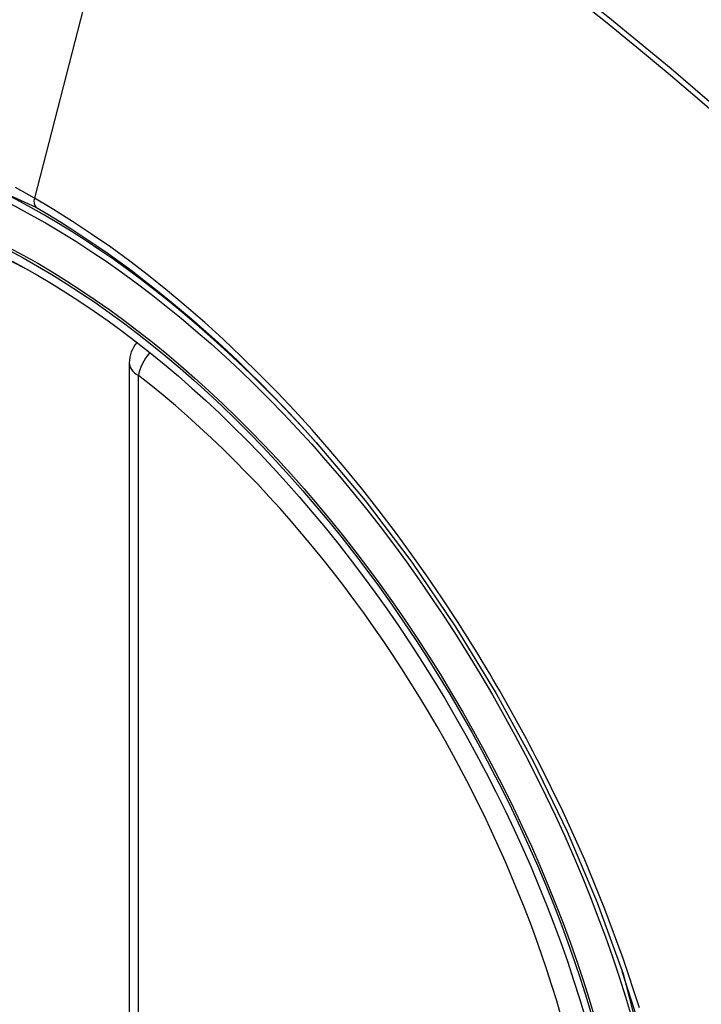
# Model space of a CAD drawing. Header units: inches. Extents: x 429.4 to 505.1, y 166.8 to 235.9.
# Tile 102 of 113: x 493.975 to 494.236, y 191.635 to 192.012. Entities that reach past the tile are written whole.
import ezdxf

# ---------------------------------------------------------------- set-up
doc = ezdxf.new("R2010")
doc.units = ezdxf.units.IN
doc.header["$MEASUREMENT"] = 0
doc.layers.add('Visible Edges(ANSI)', color=7, linetype='Continuous', lineweight=25)
doc.layers.add('Visible Tangent Edges(ANSI)', color=7, linetype='Continuous', lineweight=25)

msp = doc.modelspace()

# ---------------------------------------------------------------- linework, layer by layer
at = {"layer": 'Visible Edges(ANSI)'}
msp.add_line((494.0165959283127, 191.8805868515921), (494.0165959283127, 191.3959136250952), dxfattribs=at)
at = {"layer": 'Visible Edges(ANSI)', "flags": 128}
msp.add_lwpolyline([(494.0881142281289, 191.8501302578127), (494.106826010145, 191.8278537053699), (494.1246746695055, 191.8042394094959), (494.1414590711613, 191.7795485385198), (494.1570075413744, 191.7540588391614), (494.1712687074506, 191.7278828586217), (494.1841614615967, 191.7011768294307), (494.1956153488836, 191.674075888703), (494.2055635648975, 191.6467020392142)], dxfattribs=at)
at = {"layer": 'Visible Edges(ANSI)'}
msp.add_arc((494.0284069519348, 191.8805868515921), 0.0118110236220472, 138.7604623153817, 180, dxfattribs=at)
for centre, major_axis, ratio, start_param, end_param in [((494.0896524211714, 191.1528526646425), (-0.6496062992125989, 1.125151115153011), 0.5773502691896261, 5.161526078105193, 5.8340482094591), ((493.984908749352, 191.65492573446), (0.1574803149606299, -0.2727639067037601), 0.577350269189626, 2.363976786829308, 7.060801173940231)]:
    msp.add_ellipse(centre, major_axis=major_axis, ratio=ratio, start_param=start_param, end_param=end_param, dxfattribs=at)
msp.add_ellipse((493.9814288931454, 191.6529166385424), major_axis=(-0.1599409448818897, 0.2770258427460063), ratio=0.5773502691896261, dxfattribs=at)
at = {"layer": 'Visible Tangent Edges(ANSI)'}
for p, q in [((494.0281997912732, 192.1292738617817), (493.9803022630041, 191.9435993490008)), ((494.0200552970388, 191.3910917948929), (494.0200552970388, 191.8757650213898))]:
    msp.add_line(p, q, dxfattribs=at)
at = {"layer": 'Visible Tangent Edges(ANSI)', "flags": 128}
for points in [[(494.247897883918, 191.972585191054), (494.2239321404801, 191.9930846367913), (494.1997949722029, 192.012911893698), (494.1755151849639, 192.0320431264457), (494.1511218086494, 192.0504553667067), (494.1266442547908, 192.0681276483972), (494.102111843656, 192.0850417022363), (494.0775576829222, 192.1011775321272), (494.0530177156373, 192.1165166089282), (494.0284880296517, 192.1310629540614), (494.0039599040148, 192.1448231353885), (493.9794265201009, 192.1578017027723), (493.9549032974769, 192.1699860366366), (493.9304189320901, 192.1813605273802), (493.9060020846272, 192.1919102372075), (493.8816814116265, 192.2016202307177), (493.8574857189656, 192.210476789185), (493.8334428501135, 192.2184719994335), (493.809579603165, 192.2255996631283), (493.7859228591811, 192.2318536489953), (493.7624823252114, 192.2372324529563), (493.739253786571, 192.2417399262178)], [(494.0281998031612, 192.1292738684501), (494.0404235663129, 192.1221172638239), (494.0526496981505, 192.1147606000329), (494.0648780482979, 192.1072036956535), (494.0771083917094, 192.0994462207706), (494.08934048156, 192.0914879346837), (494.1015708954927, 192.0833305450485), (494.1137936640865, 192.074977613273), (494.1260051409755, 192.066431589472), (494.1382016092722, 192.0576949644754), (494.1503794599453, 192.0487701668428), (494.1625350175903, 192.0396596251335), (494.1746645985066, 192.0303660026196), (494.1867646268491, 192.0208922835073), (494.1988314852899, 192.0112415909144), (494.2108615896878, 192.0014169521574), (494.222851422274, 191.9914215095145), (494.2347973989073, 191.981258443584), (494.2466961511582, 191.9709311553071)], [(493.7720308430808, 191.6157098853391), (493.747896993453, 191.6847816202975), (493.7344510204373, 191.7523705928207), (493.7323026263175, 191.8154415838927), (493.7415557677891, 191.8708673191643), (493.7618427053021, 191.916323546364), (493.7921061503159, 191.9495296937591), (493.8310502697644, 191.9689942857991), (493.8770171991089, 191.9739731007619), (493.9276822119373, 191.9641992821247), (493.9808028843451, 191.9401500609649)], [(493.9803022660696, 191.9435993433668), (493.9729938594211, 191.9476931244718)], [(494.1419245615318, 191.7819833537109), (494.1362582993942, 191.7906061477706), (494.130451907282, 191.799123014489), (494.1245132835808, 191.8075235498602), (494.1184502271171, 191.8157972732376), (494.1122706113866, 191.823933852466), (494.1059822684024, 191.8319228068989), (494.0995930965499, 191.8397537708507), (494.0931109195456, 191.8474163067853), (494.0865430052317, 191.8549009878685), (494.0798895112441, 191.8622101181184), (494.073152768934, 191.8693419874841), (494.0663365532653, 191.8762921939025), (494.0594447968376, 191.8830564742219), (494.0524812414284, 191.8896304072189), (494.0454497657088, 191.8960096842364), (494.0383541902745, 191.902189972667), (494.0311983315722, 191.908166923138), (494.0239897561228, 191.9139326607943), (494.0167447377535, 191.9194730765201), (494.0094729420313, 191.9247822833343), (494.0021836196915, 191.9298549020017), (493.9948859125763, 191.9346855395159), (493.9875890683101, 191.9392688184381), (493.9803022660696, 191.9435993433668)], [(493.9808028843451, 191.9401500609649), (493.9854040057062, 191.9374441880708), (493.9900107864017, 191.9346362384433), (493.9946208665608, 191.9317275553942), (493.9992318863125, 191.9287194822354), (494.0038415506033, 191.9256134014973), (494.0084474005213, 191.922410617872), (494.0130471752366, 191.9191125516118), (494.017638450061, 191.9157204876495), (494.0222189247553, 191.9122358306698), (494.0267862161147, 191.908659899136), (494.0313373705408, 191.9049946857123), (494.0358668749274, 191.9012452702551), (494.0403730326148, 191.8974134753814), (494.0448548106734, 191.8935003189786), (494.0493112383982, 191.88950689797), (494.0537413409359, 191.8854342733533), (494.0581440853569, 191.8812835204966), (494.0625184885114, 191.8770556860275), (494.0668635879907, 191.8727518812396), (494.0711783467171, 191.868373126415), (494.0754617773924, 191.8639205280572), (494.0797128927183, 191.8593951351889), (494.0839307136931, 191.854798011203), (494.0881142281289, 191.8501302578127)], [(494.1734517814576, 191.7273766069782), (494.1722504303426, 191.7297045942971), (494.1710390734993, 191.732028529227), (494.1698177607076, 191.7343482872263), (494.1685865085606, 191.7366638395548), (494.1673453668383, 191.7389751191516), (494.16609438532, 191.7412820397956), (494.1648335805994, 191.7435845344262), (494.1635629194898, 191.745882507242), (494.162282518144, 191.748175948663), (494.1609923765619, 191.7504647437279), (494.1596925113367, 191.7527488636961), (494.1583829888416, 191.7550282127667), (494.1570637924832, 191.7573027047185), (494.1557349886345, 191.7595723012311), (494.1543965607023, 191.7618369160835), (494.1530486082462, 191.7640964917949), (494.1516911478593, 191.7663509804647), (494.1503241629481, 191.7686002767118), (494.1489477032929, 191.770844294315), (494.1475618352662, 191.7730830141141), (494.146166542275, 191.7753163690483), (494.1447618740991, 191.7775442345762), (494.1433478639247, 191.7797665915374), (494.1419245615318, 191.7819833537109)], [(494.2118472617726, 191.633738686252), (494.2056188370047, 191.6526512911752), (494.1986227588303, 191.6715668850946), (494.1909109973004, 191.6903603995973), (494.182512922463, 191.7089768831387), (494.1734517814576, 191.7273766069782)], [(494.2055551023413, 191.6467230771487), (494.2232858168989, 191.5782289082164)]]:
    msp.add_lwpolyline(points, dxfattribs=at)
at = {"layer": 'Visible Tangent Edges(ANSI)'}
for centre, major_axis, ratio, start_param, end_param in [((493.9839149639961, 191.6543519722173), (-0.1731810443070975, 0.2999583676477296), 0.577350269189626, 5.055269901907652, 10.65269335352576), ((493.9835867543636, 191.944168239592), (-0.0024606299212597, -0.0042619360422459), 0.5773502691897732, 5.16111232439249, 6.141288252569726), ((494.0284069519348, 191.8805868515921), (0.0072436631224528, 0.0093289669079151), 0.470841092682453, 1.514964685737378, 2.428163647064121), ((494.0284069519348, 191.8805868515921), (-0.0118110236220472, -1e-16), 0.5773502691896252, 0, 0.7853981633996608), ((493.98386479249, 191.6543230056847), (0.1505905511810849, -0.2608304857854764), 0.5773502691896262, 5.668550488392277, 8.468616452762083)]:
    msp.add_ellipse(centre, major_axis=major_axis, ratio=ratio, start_param=start_param, end_param=end_param, dxfattribs=at)
for centre, major_axis, ratio in [((493.9845070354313, 191.6546938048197), (0.171107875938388, -0.296367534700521), 0.5773502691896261), ((493.9815327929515, 191.6529766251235), (-0.1626954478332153, 0.2817967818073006), 0.5773502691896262), ((493.9814288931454, 191.6529166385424), (0.1620986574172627, -0.2807631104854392), 0.5773502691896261)]:
    msp.add_ellipse(centre, major_axis=major_axis, ratio=ratio, dxfattribs=at)

doc.saveas('drawing.dxf')
